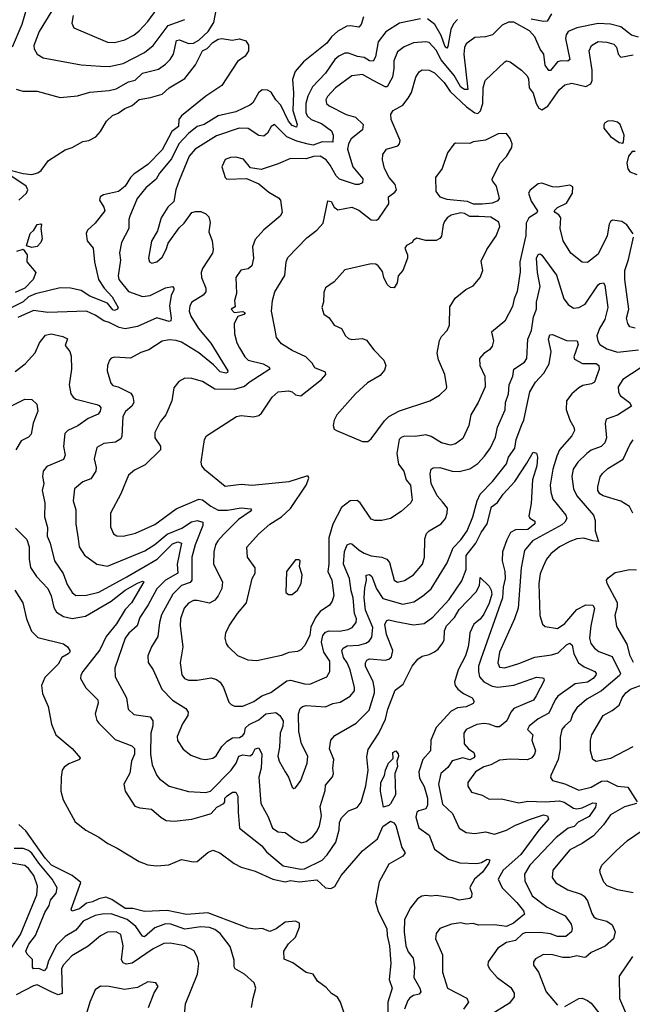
# Model space of a CAD drawing. Extents: x 1690054 to 1842981, y 782881 to 914114.
# Tile 48 of 256: x 1730106 to 1733590, y 804683 to 810282. Entities that reach past the tile are written whole.
import ezdxf

# ---------------------------------------------------------------- set-up
doc = ezdxf.new("R2010")
doc.units = 0

msp = doc.modelspace()

# ---------------------------------------------------------------- linework, layer by layer
at = {"layer": '0CON10XD'}
for points in [[(1730325, 810391.5), (1730216.6, 810215), (1730185.6, 810135), (1730188.1, 810115), (1730204.3, 810085), (1730240, 810065), (1730455, 810025.4), (1730565, 810016.7), (1730615.4, 810015.4), (1730695, 810033.4), (1730815, 810095.8), (1730865.2, 810134.8), (1730950.6, 810249.4), (1731045, 810282.5)], [(1730145, 810346), (1730117.3, 810255), (1730063.8, 810125)], [(1730085, 809886), (1730124.4, 809874.4), (1730204.4, 809874.4), (1730335, 809838.6), (1730435, 809848.5), (1730505, 809869.2), (1730615, 809878.5), (1730655, 809888.5), (1730725, 809928.1), (1730762.6, 809937.4), (1730803.4, 809976.6), (1730895, 810000.7), (1730935, 810029.2), (1730962.1, 810055), (1730980.4, 810085), (1730997, 810163), (1731015, 810166.4), (1731065, 810145.3), (1731095, 810148.2), (1731123.6, 810165), (1731178.2, 810215), (1731210.7, 810265), (1731226.5, 810355)], [(1730409.1, 810305), (1730401.3, 810261.3), (1730414, 810235), (1730605, 810153.9), (1730645, 810151.1), (1730703.7, 810166.3), (1730755, 810192.9), (1730785, 810218.8), (1730835, 810271.5), (1730885, 810340.5)], [(1733130, 810315), (1733105, 810274), (1733085, 810270.4), (1733015, 810283.8)], [(1732061.5, 810298.5), (1732048.2, 810255), (1732035, 810238.6), (1731986.9, 810246.9), (1731965.4, 810244.6), (1731915, 810216.1), (1731879.6, 810185), (1731851.7, 810148.3), (1731718.8, 810041.2), (1731673.1, 809986.9), (1731658, 809942), (1731663.2, 809865), (1731658.7, 809765), (1731682.9, 809685), (1731680, 809670), (1731655, 809680.9), (1731635, 809703.9), (1731591.3, 809795), (1731562, 809825), (1731535, 809869.6), (1731515, 809880.7), (1731485, 809882.7), (1731464.7, 809865.3), (1731431.1, 809808.9), (1731414, 809796), (1731335, 809758.4), (1731234.8, 809735.2), (1731155, 809686.2), (1731115, 809673.8), (1731065, 809634.6), (1731011.6, 809575), (1730969.1, 809490.9), (1730901.2, 809408.8), (1730881.9, 809375), (1730822.1, 809325), (1730772.9, 809265), (1730732, 809165), (1730726.2, 809145), (1730726, 809095), (1730684.2, 809015), (1730673.1, 808956.9), (1730678.8, 808915), (1730666.1, 808826.1), (1730670.4, 808805), (1730725, 808736.2), (1730805, 808708.1), (1730847.3, 808712.7), (1730935, 808757.8), (1730975.5, 808765.5), (1730982.9, 808755), (1730981.5, 808745), (1730966.8, 808713.2), (1730957.6, 808655), (1730968, 808585), (1730965, 808569.2), (1730955, 808565.4), (1730885, 808586), (1730775, 808536.7), (1730705, 808523.7), (1730671.6, 808531.6), (1730615, 808560.4), (1730585, 808568.9), (1730535, 808602.5), (1730485, 808624.2), (1730265, 808617.3), (1730185, 808628.7), (1730095, 808589.1)], [(1732385, 810287.2), (1732265, 810261.8), (1732188.1, 810211.9), (1732144.8, 810155.2), (1732129.8, 810070.3), (1732115, 810045.6), (1732095, 810047.8), (1732065, 810066.2), (1732027.7, 810072.3), (1731975, 810091.2), (1731955, 810090.4), (1731920.5, 810075), (1731898.5, 810055), (1731845, 809977.3), (1731770.7, 809899.3), (1731743.7, 809846.3), (1731732.5, 809805), (1731733.4, 809753.4), (1731740.6, 809735), (1731764, 809714), (1731821.3, 809691.3), (1731879.8, 809649.7), (1731888.7, 809625), (1731886.2, 809585), (1731825, 809586.4), (1731775, 809568.3), (1731746.7, 809573.3), (1731681.1, 809591.1), (1731625.1, 809615.1), (1731555, 809686), (1731536, 809675), (1731515, 809635.8), (1731495, 809620), (1731465, 809622.2), (1731405, 809663.3), (1731353.8, 809665), (1731225, 809621.4), (1731102.9, 809545), (1731070, 809505), (1731012.8, 809367.2), (1730993.9, 809315), (1730981.7, 809248.3), (1730948.5, 809215), (1730910.8, 809155), (1730889.7, 809080.3), (1730855, 809022.5), (1730837.5, 808925), (1730844.3, 808904.3), (1730856.4, 808896.4), (1730886.2, 808905), (1730915, 808930.8), (1730939.5, 808975), (1730949.7, 809010.3), (1731011.9, 809098.1), (1731040.9, 809125), (1731085, 809184.4), (1731105, 809191.9), (1731135, 809190.8), (1731165, 809178), (1731181.2, 809161.2), (1731188.9, 809128.9), (1731182.2, 809075), (1731200, 809025), (1731206.9, 808975), (1731201.4, 808955), (1731145, 808867.5), (1731137.9, 808845), (1731139.5, 808815), (1731164.6, 808755), (1731164.5, 808735), (1731149.4, 808715), (1731084.3, 808675), (1731073.1, 808655), (1731068.6, 808625), (1731078.1, 808595), (1731122.5, 808525), (1731192.2, 808442.2), (1731288.9, 808285), (1731288.1, 808275), (1731278.6, 808271.4), (1731245, 808279.2), (1731208.4, 808318.4), (1731125, 808387.6), (1731025, 808448.5), (1730995, 808457.7), (1730955, 808462), (1730915, 808454.6), (1730839.2, 808405), (1730795, 808390), (1730735, 808357.8), (1730645, 808363.1), (1730625, 808357.1), (1730615.7, 808345), (1730604.4, 808315), (1730603.1, 808285), (1730623.3, 808215), (1730635, 808202.2), (1730665, 808193.5), (1730737.3, 808157.3), (1730750, 808140), (1730754.5, 808105), (1730744.3, 808085), (1730706.7, 808053.3), (1730691.5, 808025), (1730686.6, 807913.4), (1730680.8, 807899.2), (1730651.1, 807878.9), (1730585, 807871.5), (1730545, 807850), (1730530, 807785), (1730540.9, 807735), (1730539.5, 807715), (1730509.6, 807670.4), (1730465.4, 807654.6), (1730417.1, 807615), (1730410.6, 807545), (1730425.6, 807494.4), (1730424.5, 807415), (1730439.1, 807329.1), (1730444.7, 807284.7), (1730475, 807237.8), (1730545, 807186.7), (1730605, 807174.7), (1730818.3, 807261.7), (1730875, 807297.2), (1730945, 807357.2), (1731028.6, 807391.4), (1731083.2, 807426.8), (1731115, 807434.4), (1731146.4, 807425), (1731147.3, 807405), (1731104, 807295), (1731084.8, 807225), (1731084.7, 807095), (1731075, 807081.8), (1731025, 807064.7), (1730976.3, 807015), (1730911.8, 806898.2), (1730900, 806855), (1730891.3, 806775), (1730855, 806715.8), (1730833.6, 806665), (1730836.3, 806626.3), (1730865.6, 806585), (1730913.6, 806475), (1730975, 806412.5), (1731051.2, 806365), (1731064.2, 806345), (1731061.4, 806325), (1731031.7, 806278.3), (1731000.8, 806205), (1731003.2, 806183.2), (1731035, 806134.2), (1731079.7, 806099.7), (1731135, 806078.9), (1731165, 806075.5), (1731205, 806081.9), (1731223.1, 806096.9), (1731255, 806148.2), (1731285, 806178.7), (1731315, 806197.4), (1731355, 806200.5), (1731375, 806211.9), (1731384.7, 806225), (1731390.4, 806255), (1731410.4, 806275), (1731465, 806301.2), (1731505, 806335.2), (1731562.5, 806342.5), (1731584.6, 806325), (1731604.6, 806294.6), (1731602.8, 806265), (1731586.2, 806225), (1731582.5, 806145), (1731573.5, 806093.5), (1731581.1, 806065), (1731615, 806005.8), (1731633.5, 805975), (1731655, 805917.5), (1731665, 805910), (1731675, 805913.8), (1731705, 805956.2), (1731740.5, 806055), (1731743.5, 806095), (1731709.1, 806165), (1731693.8, 806235), (1731690.4, 806335), (1731700, 806365), (1731713.7, 806376.3), (1731735, 806381.3), (1731845, 806375.4), (1731887, 806393), (1731928.5, 806401.5), (1731985.7, 806435), (1732008.9, 806465), (1732010.5, 806485), (1731984.8, 806585), (1731967.4, 806625), (1731946.3, 806655), (1731938.4, 806695), (1731945, 806708.8), (1731968.1, 806721.9), (1732034.4, 806725.6), (1732073.7, 806736.3), (1732092.4, 806747.6), (1732108.8, 806771.2), (1732113.8, 806825), (1732072.5, 806925), (1732064.8, 806995), (1732067.9, 807052.1), (1732077.5, 807095), (1732076.4, 807123.6), (1732095, 807127.6), (1732109.1, 807115), (1732134.8, 807045), (1732171.2, 806991.2), (1732285, 806958.4), (1732348, 806972), (1732397, 807003), (1732446.4, 807045), (1732536.8, 807193.2), (1732570.5, 807279.5), (1732615, 807323.5), (1732649.7, 807375), (1732682, 807455), (1732706.8, 807545), (1732725, 807583.3), (1732795, 807656.2), (1732873.3, 807756.7), (1732886.3, 807795), (1732921.4, 807845), (1732930, 807895), (1732960.9, 807979.1), (1732972.4, 808005), (1733006.2, 808165), (1733039, 808221), (1733087.4, 808272.6), (1733116.2, 808325), (1733128.4, 808395), (1733113.6, 808465), (1733120.6, 808489.4), (1733135, 808492.5), (1733215, 808457.9), (1733275.5, 808455.5), (1733281.2, 808435), (1733256.5, 808365), (1733260.9, 808350.9), (1733306.8, 808326.8), (1733385, 808326.7), (1733399.1, 808315), (1733401.2, 808295), (1733375, 808221.2), (1733358.5, 808211.5), (1733308.3, 808201.7), (1733285, 808188.8), (1733244.8, 808155.2), (1733216.2, 808115), (1733213.8, 808065), (1733233.8, 808005), (1733256.7, 807965), (1733260, 807945), (1733245.4, 807915), (1733176, 807835), (1733160.4, 807800.4), (1733136.8, 807725), (1733122.5, 807635), (1733125.4, 807595), (1733138.2, 807555), (1733211.1, 807465), (1733216.4, 807445), (1733206.1, 807425), (1733189.7, 807410.3), (1733022.2, 807317.8), (1732977.3, 807262.7), (1732957.2, 807165), (1732939.8, 806935), (1732919.4, 806875), (1732833.5, 806685), (1732825.4, 806625), (1732835, 806599.4), (1732865, 806596.1), (1732945, 806620.7), (1733035, 806657.5), (1733129.8, 806669.8)], [(1733625, 810181.4), (1733584.3, 810194.3), (1733525, 810240.2), (1733465.4, 810255.4), (1733395, 810260), (1733273.9, 810236.1), (1733225.3, 810214.7), (1733213.1, 810195), (1733210, 810175), (1733234.3, 810055), (1733223.5, 810046.5), (1733185, 810047.8), (1733165, 810041.6), (1733125, 809993.6), (1733115, 809993.3), (1733095, 810023.3), (1733086.9, 810085), (1733065, 810113.3), (1733034.7, 810185), (1733005, 810217.5), (1732915, 810268.2), (1732885, 810267.3), (1732849.1, 810250.8), (1732795.2, 810194.8), (1732755, 810184.2), (1732695, 810181.2), (1732644.5, 810145), (1732636.1, 810123.9), (1732632.4, 810085), (1732655, 809884.6), (1732635, 809884.5), (1732615, 809897.7), (1732577.2, 809965), (1732503.3, 810053.3), (1732475, 810109.2), (1732435, 810151.2), (1732415.8, 810155.8), (1732345, 810150), (1732292.9, 810127.1), (1732255, 810097.9), (1732233, 810047), (1732234.2, 810005), (1732225.3, 809955), (1732195, 809900.7), (1732185, 809899.5), (1732115, 809936.1), (1732055, 809970.9), (1731995, 809961.8), (1731901.2, 809895), (1731855.4, 809845), (1731846.4, 809825), (1731850.5, 809805), (1731865, 809790.9), (1731962.5, 809742.5), (1732015, 809727.1), (1732059.4, 809685), (1732054.3, 809655), (1731990.3, 809605), (1731975.3, 809575), (1731969.6, 809545), (1732001.1, 809445), (1732057.2, 809377.2), (1732055.2, 809354.8), (1732035, 809345.2), (1732016.2, 809345), (1731924.2, 809374.2), (1731905, 809394.1), (1731872.3, 809455), (1731848.3, 809485), (1731815, 809505.7), (1731776.6, 809503.4), (1731735, 809491.1), (1731645, 809492.7), (1731575, 809462.1), (1731479.3, 809430.7), (1731418.8, 809438.8), (1731378, 809488), (1731335, 809500.8), (1731305, 809498), (1731275, 809486.2), (1731256.2, 809445), (1731274.4, 809385), (1731284.2, 809374.2), (1731395, 809378.8), (1731465, 809348.8), (1731521.7, 809301.7), (1731578, 809268), (1731589.2, 809255), (1731599.2, 809185), (1731587.5, 809165), (1731494, 809086), (1731445, 809032.5), (1731429.8, 808990.2), (1731434.6, 808925), (1731425, 808882.5), (1731405.3, 808864.7), (1731363, 808857), (1731335.4, 808815), (1731338.5, 808725), (1731326.5, 808685), (1731331.7, 808648.3), (1731307.5, 808635), (1731325, 808617.5), (1731375, 808622.5), (1731387.5, 808615), (1731380, 808605), (1731346, 808594), (1731325.5, 808554.5), (1731327.5, 808495), (1731340, 808445), (1731355.3, 808415.3), (1731386.2, 808365), (1731405, 808346.2), (1731490, 808325), (1731524, 808305), (1731528, 808295), (1731410.5, 808219.5), (1731384.1, 808195.9), (1731325, 808179.7), (1731215, 808180), (1731145, 808224.4), (1731085, 808241.1), (1731045, 808242.9), (1731010, 808225), (1730982.4, 808187.6), (1730970.6, 808115), (1730937.5, 808035), (1730904.5, 807995), (1730874.4, 807935), (1730874.5, 807905), (1730905.9, 807855.9), (1730907.3, 807835), (1730819.4, 807750.6), (1730759.1, 807720.9), (1730725, 807691.2), (1730681.5, 807585), (1730621.9, 807475), (1730621.4, 807398.6), (1730638.3, 807358.3), (1730657.4, 807347.4), (1730695, 807345.4), (1730765, 807361.2), (1730875, 807410.6), (1730995, 807500.8), (1731125, 807555.9), (1731145, 807552), (1731191.8, 807515), (1731235, 807492.5), (1731287.3, 807492.7), (1731365.4, 807505.4), (1731420.7, 807500.7), (1731423.8, 807495), (1731417.1, 807485), (1731350.3, 807439.7), (1731265.3, 807355), (1731231.8, 807318.2), (1731219.6, 807295), (1731209.6, 807255), (1731207.5, 807185), (1731259.5, 807085), (1731255, 807046.7), (1731234.4, 807005), (1731215, 806980.6), (1731185.4, 806964.6), (1731115, 806980), (1731095, 806978.7), (1731065, 806964.6), (1731041.4, 806935), (1731021.1, 806875), (1731018.9, 806835), (1731034.1, 806715), (1731018.5, 806625), (1731026.9, 806556.9), (1731042, 806535), (1731065.5, 806525.5), (1731115, 806526.2), (1731195, 806540), (1731225, 806530.5), (1731245.6, 806515), (1731265.5, 806485), (1731295, 806402), (1731307.6, 806387.6), (1731327.9, 806377.9), (1731375, 806378.9), (1731437.1, 806405), (1731483.2, 806436.8), (1731533.5, 806456.5), (1731625, 806523.3), (1731645, 806526.5), (1731725, 806504.7), (1731756.4, 806503.7), (1731852.9, 806545), (1731869.5, 806575), (1731868.9, 806635), (1731834.5, 806685), (1731822.4, 806742.4), (1731829.2, 806780.8), (1731845, 806798.9), (1731865, 806806.7), (1731924.1, 806804.1), (1731974, 806815), (1731995.6, 806825), (1732019.6, 806855), (1732021.6, 806875), (1732010.5, 806905), (1732002.1, 806995), (1731990.3, 807035), (1731980.8, 807105), (1731946.5, 807185), (1731953.1, 807256.9), (1731968, 807295), (1731985, 807304.2), (1731995, 807301.4), (1732035.8, 807265), (1732065, 807249.1), (1732105, 807232.5), (1732165.9, 807225.9), (1732194.2, 807215), (1732208.2, 807195), (1732235, 807094.3), (1732255, 807082.9), (1732295, 807093.8), (1732345, 807125.5), (1732396.7, 807185), (1732407.3, 807225), (1732409.8, 807330.2), (1732420, 807360), (1732434.7, 807375.3), (1732501.9, 807415), (1732526.5, 807445), (1732537.1, 807475), (1732539.1, 807505), (1732511, 807541), (1732480.6, 807575), (1732445.7, 807645), (1732440.6, 807699.4), (1732446.2, 807725), (1732457, 807733), (1732495.4, 807734.6), (1732565, 807714.7), (1732605, 807712.2), (1732665, 807727.1), (1732711.7, 807758.3), (1732749.4, 807800.6), (1732783, 807847), (1732811.2, 807908.8), (1732822.9, 807965), (1732866.6, 808063.4), (1732867.8, 808105), (1732885.4, 808155), (1732889.6, 808205), (1732909.6, 808255), (1732916.3, 808293.7), (1732975.6, 808335), (1732990.4, 808355), (1732995.3, 808465), (1733016.4, 808513.6), (1733027.4, 808592.6), (1733044.7, 808635), (1733044.7, 808675), (1733064.8, 808765), (1733050.5, 808845), (1733045, 808926), (1733055, 808947.1), (1733065, 808950), (1733075, 808941.9), (1733158.2, 808828.2), (1733199.5, 808695), (1733225, 808661.4), (1733255, 808640.6), (1733285, 808645.5), (1733321.1, 808665), (1733395, 808774), (1733405, 808782.5), (1733425.6, 808785.6), (1733432.7, 808772.7), (1733449.7, 808645), (1733433.2, 808576.8), (1733403.4, 808525), (1733388.7, 808485), (1733392.9, 808455), (1733405.5, 808435), (1733445, 808409.5), (1733505, 808390.3), (1733625, 808405.2)], [(1732595, 810282), (1732572.1, 810257.9), (1732557.5, 810225), (1732540.3, 810129.7), (1732535, 810119.4), (1732525, 810127.5), (1732502.5, 810192.5), (1732466.7, 810255), (1732425, 810286.8)], [(1730000.7, 809439.3), (1730125, 809407.5), (1730175, 809402.2), (1730209.7, 809410.3), (1730227.9, 809425), (1730269.8, 809480.2), (1730365, 809542), (1730405, 809554.1), (1730465, 809589.2), (1730498.1, 809595), (1730539.2, 809615), (1730564.6, 809645), (1730600, 809705), (1730633.2, 809736.8), (1730665, 809749.4), (1730703, 809777), (1730745, 809793), (1730785, 809827.4), (1730850.3, 809839.7), (1730915, 809858.6), (1730955.5, 809895), (1731045, 809947.3), (1731105.7, 810024.3), (1731144.8, 810105), (1731172.2, 810117.8), (1731205, 810152.7), (1731235, 810171.1), (1731255, 810175.4), (1731314.4, 810165.6), (1731355, 810172.5), (1731391.7, 810161.7), (1731407, 810137), (1731407.5, 810105), (1731388.8, 810075), (1731345, 810044), (1731255, 809908), (1731165, 809847.3), (1731025, 809734.7), (1731011.4, 809715), (1731009, 809675), (1730971.2, 809645), (1730915, 809541.1), (1730835, 809459.1), (1730755, 809403.4), (1730735.4, 809385), (1730705, 809335.6), (1730667.8, 809305), (1730582, 809285), (1730563.3, 809275), (1730559.1, 809255), (1730584.6, 809215), (1730589.5, 809195), (1730535, 809124), (1730491.2, 809085), (1730484.2, 809065), (1730490, 809025), (1730523.2, 808983.2), (1730530.9, 808905), (1730554.6, 808805), (1730586.6, 808755), (1730631.5, 808705), (1730665.6, 808645), (1730662.5, 808635), (1730645, 808627.5), (1730635, 808632.1), (1730605, 808668.9), (1730505, 808709.2), (1730455, 808740.9), (1730395, 808755.7), (1730335, 808757.4), (1730195, 808722.3), (1730155, 808705.2), (1730125, 808677.3), (1730056.7, 808643.3)], [(1733594.4, 809064.4), (1733559.4, 809115), (1733529.2, 809135), (1733477.6, 809142.4), (1733465.7, 809134.3), (1733458.5, 809118.5), (1733446.8, 809053.2), (1733395, 808948.5), (1733335, 808901.4), (1733305, 808903.8), (1733240.8, 808955), (1733197.1, 809025), (1733179.4, 809095), (1733183.1, 809155), (1733172.6, 809172.6), (1733150, 809185), (1733145.8, 809195), (1733165, 809214.4), (1733215, 809238), (1733250, 809295), (1733250.7, 809330.7), (1733235, 809340), (1733165, 809328.9), (1733135, 809330.6), (1733075, 809352.5), (1733055, 809348), (1733008.6, 809311.4), (1732999.5, 809295), (1733015, 809249.2), (1733050.8, 809195), (1733046.2, 809183.8), (1733000.9, 809155), (1732985.3, 809125), (1732983.4, 809055), (1732950.5, 808905), (1732951.5, 808848.5), (1732935, 808736.2), (1732917.9, 808695), (1732909.2, 808650.8), (1732865, 808568), (1732788.6, 808505), (1732799.4, 808455), (1732791.9, 808425), (1732777.5, 808405), (1732745, 808384.2), (1732720.8, 808355), (1732722.9, 808315), (1732751.5, 808255), (1732752.5, 808195), (1732712.7, 808105), (1732670.8, 808035), (1732659.1, 807975), (1732625, 807900.8), (1732585, 807869.5), (1732555, 807863.1), (1732505, 807876.2), (1732445, 807911.8), (1732415, 807920.4), (1732355, 807911.8), (1732295, 807913.2), (1732275, 807906.5), (1732263.8, 807895), (1732250.5, 807815), (1732260, 807755), (1732290, 807715), (1732304.5, 807665), (1732329.1, 807635), (1732335, 807567.5), (1732337.5, 807552.5), (1732330, 807535), (1732275, 807485.6), (1732215, 807445.5), (1732165, 807433.8), (1732125, 807433.6), (1732105, 807441.9), (1732041.1, 807535), (1732025, 807547.5), (1731985, 807546.4), (1731935, 807507.3), (1731885.9, 807414.1), (1731863.4, 807335), (1731864.4, 807185), (1731858.3, 807145), (1731880.7, 807095), (1731892.2, 807007.8), (1731882.2, 806975), (1731866.8, 806953.2), (1731815, 806916.1), (1731787.8, 806882.2), (1731762, 806828), (1731755, 806781.9), (1731726.4, 806723.7), (1731705, 806698.9), (1731685, 806689.6), (1731636.9, 806683.1), (1731595, 806665.6), (1731455, 806635.6), (1731405, 806639.4), (1731345.5, 806665.5), (1731294, 806715), (1731281.4, 806735), (1731274.4, 806764.4), (1731278.6, 806795), (1731297.1, 806835), (1731344.7, 806905.3), (1731396.1, 806965), (1731428.6, 807105), (1731445.2, 807135), (1731444.7, 807165), (1731402.1, 807225), (1731397.5, 807282.5), (1731464, 807356), (1731527.6, 807412.4), (1731595, 807455.6), (1731645, 807502.2), (1731735.2, 807634.8), (1731749.4, 807675), (1731746.7, 807686.7), (1731737, 807687), (1731635.8, 807654.2), (1731426.9, 807633.1), (1731365, 807639.2), (1731275, 807626.9), (1731160.3, 807720.3), (1731141.2, 807745), (1731138, 807765), (1731157.5, 807895), (1731168, 807915), (1731338.8, 808025), (1731365, 808030.9), (1731435, 808023.2), (1731465, 808031.1), (1731480.6, 808045), (1731541.9, 808135), (1731575, 808165.6), (1731635, 808171.9), (1731655, 808165.6), (1731675, 808148), (1731705, 808142.5), (1731822.5, 808235), (1731846.7, 808265), (1731845, 808276.7), (1731785, 808302.5), (1731768.6, 808328.6), (1731732.5, 808365), (1731655, 808401.4), (1731595, 808438.6), (1731565.6, 808475), (1731556.8, 808526.8), (1731537.1, 808625), (1731542.9, 808685), (1731557.1, 808735), (1731613, 808827), (1731620.9, 808905), (1731631.1, 808928.9), (1731738.6, 809041.4), (1731794.6, 809085.4), (1731831.9, 809125), (1731858.3, 809251.7), (1731877.7, 809247.7), (1731893.3, 809215), (1731915, 809200), (1731994.1, 809215.9), (1732035, 809198.6), (1732105, 809142.9), (1732135, 809142), (1732148.3, 809151.7), (1732204.3, 809235), (1732204, 809275), (1732240, 809300), (1732248.5, 809315), (1732240.4, 809345), (1732206.2, 809385), (1732180.4, 809435), (1732169.5, 809485), (1732171.4, 809515), (1732192, 809545), (1732255.3, 809564.7), (1732265.6, 809575), (1732268.5, 809595), (1732217.8, 809715), (1732217.1, 809745), (1732230, 809765), (1732284.1, 809795.9), (1732314.7, 809835.3), (1732333, 809867), (1732359.4, 809955), (1732377.5, 809985), (1732395, 809997.1), (1732435, 809994.5), (1732465, 809979.6), (1732519.7, 809925), (1732553.1, 809873.1), (1732645.8, 809785.8), (1732695, 809751.2), (1732711.4, 809748.6), (1732727, 809763), (1732740.2, 809805), (1732741.6, 809895), (1732753.5, 809936.5), (1732865, 810042), (1732875, 810047.1), (1732895, 810042.9), (1732960, 809995), (1732991.6, 809961.6), (1732999.2, 809945), (1733003.9, 809895), (1733025, 809864), (1733043.8, 809805), (1733058.8, 809778.8), (1733075, 809770), (1733109.7, 809790.3), (1733175, 809885.6), (1733205, 809910.9), (1733245, 809920.4), (1733325, 809901.4), (1733353.7, 809916.3), (1733361.9, 809935), (1733361.9, 809995), (1733344.5, 810105), (1733357.1, 810135), (1733395, 810156.9), (1733445, 810154.6), (1733485, 810143.1), (1733499.5, 810125), (1733509.5, 810085), (1733525, 810067.8), (1733595, 810082.3)], [(1733535, 809580), (1733540, 809585), (1733542.5, 809625), (1733520, 809685), (1733505, 809698.8), (1733475, 809706.2), (1733450, 809705), (1733434.1, 809695.9), (1733427, 809683), (1733427.5, 809665), (1733465, 809617.5), (1733515, 809583.3), (1733535, 809580)], [(1732735, 809234.2), (1732795, 809240.5), (1732826.3, 809253.7), (1732833.5, 809265), (1732818.1, 809335), (1732794.6, 809364.6), (1732793.1, 809375), (1732835.8, 809464.2), (1732875, 809503.8), (1732904, 809555), (1732905.8, 809575), (1732895.5, 809605.5), (1732875, 809633.8), (1732827.3, 809632.7), (1732755, 809597.1), (1732685, 809588), (1732665, 809578), (1732585, 809578.8), (1732575, 809573.8), (1732538.6, 809525), (1732508.6, 809435), (1732470, 809385), (1732471.4, 809305), (1732495.6, 809275), (1732535, 809261.4), (1732650.2, 809250.2), (1732684.7, 809234.7), (1732735, 809234.2)], [(1733605, 809532.5), (1733588.3, 809531.7), (1733567.5, 809505), (1733558.8, 809465), (1733563.6, 809433.6), (1733576.4, 809416.4), (1733615, 809401.2)], [(1730100.3, 809255), (1730144.6, 809295), (1730151.8, 809315), (1730142.5, 809335), (1730010, 809425)], [(1732055, 807882.5), (1732085, 807883.3), (1732105, 807898.8), (1732179.5, 808000.5), (1732205, 808025.6), (1732265, 808057.5), (1732438.8, 808115), (1732492.4, 808147.6), (1732532.5, 808185), (1732535.6, 808195), (1732524.2, 808265), (1732488.2, 808348.2), (1732480.8, 808385), (1732492.3, 808457.7), (1732505, 808480.8), (1732536.9, 808515), (1732550, 808545), (1732552, 808648), (1732582.5, 808697.5), (1732643.4, 808746.6), (1732685, 808768.8), (1732723.8, 808815), (1732738.8, 808855), (1732730.5, 808909.5), (1732761.9, 808975), (1732815, 809053.3), (1732836.4, 809105), (1732831.1, 809131.1), (1732785, 809159.1), (1732717.6, 809162.4), (1732665, 809162.7), (1732635, 809180), (1732615, 809183.9), (1732559.7, 809170.3), (1732537.1, 809155), (1732522.5, 809135), (1732514, 809115), (1732505, 809050), (1732495, 809036.7), (1732475, 809026.7), (1732415, 809026.7), (1732365, 809038.8), (1732345, 809027.5), (1732337.5, 809015), (1732305, 808998.6), (1732296.8, 808983.2), (1732310.5, 808945), (1732311.1, 808925), (1732285.5, 808855), (1732258.5, 808825), (1732253.1, 808785), (1732235, 808757.5), (1732215, 808758.6), (1732195, 808776), (1732176.7, 808815), (1732169.1, 808849.1), (1732145, 808882.5), (1732131.7, 808891.7), (1732105, 808893.3), (1731955, 808859.2), (1731895, 808791.2), (1731845, 808756.7), (1731835, 808730), (1731834, 808675), (1731824, 808645), (1731835, 808606.7), (1731866.6, 808586.6), (1731895, 808544), (1731935, 808526.2), (1731958.6, 808485), (1731975, 808468.6), (1731995, 808463.3), (1732055, 808468.9), (1732078.5, 808458.5), (1732119.5, 808405), (1732176.7, 808345), (1732187.3, 808315), (1732181.2, 808288.8), (1732155, 808258.9), (1732083, 808217), (1732015.8, 808155), (1731910, 808035), (1731893.8, 808005), (1731888.8, 807975), (1731894.2, 807954.2), (1731907.5, 807945), (1732055, 807882.5)], [(1730175, 808985.6), (1730144, 808995), (1730164.4, 809065.6), (1730185.8, 809084.2), (1730205, 809116.2), (1730225, 809120), (1730230, 809115), (1730226.2, 809095), (1730234, 809035), (1730226.2, 809015), (1730205, 808992), (1730175, 808985.6)], [(1733605, 808527.8), (1733575.6, 808535.6), (1733563.5, 808553.5), (1733557.5, 808585), (1733570.4, 808635), (1733547.2, 808805), (1733547.6, 808855), (1733567.3, 808917.3), (1733595.5, 809045)], [(1730090, 808965), (1730126.1, 808976.1), (1730148.9, 808945), (1730145.8, 808905), (1730198, 808845), (1730181.4, 808805), (1730135, 808755.6), (1730079.6, 808730.4)], [(1730079.3, 808280.7), (1730136, 808324), (1730192.8, 808387.2), (1730218.2, 808445), (1730252.4, 808487.6), (1730285, 808495.6), (1730351.2, 808481.2), (1730377, 808467), (1730365, 808430), (1730390, 808395), (1730397.8, 808367.8), (1730399.5, 808295), (1730387.5, 808205), (1730396.7, 808155), (1730409.4, 808135), (1730425, 808124.6), (1730544, 808094), (1730557.6, 808087.6), (1730566.2, 808075), (1730563.6, 808055), (1730551.5, 808038.5), (1730495.3, 808014.7), (1730437.2, 807972.8), (1730379.2, 807945), (1730362.2, 807927.8), (1730354.6, 807855.4), (1730363.5, 807805), (1730355, 807780), (1730259.4, 807740.6), (1730238.6, 807715), (1730235.5, 807685), (1730242.3, 807645), (1730233.5, 807605), (1730248.2, 807535), (1730247.7, 807455), (1730263.2, 807395), (1730261.2, 807345), (1730279.6, 807305), (1730303.8, 807205), (1730352.3, 807132.2), (1730375, 807069.4), (1730404.7, 807024.7), (1730425, 807008.5), (1730485, 807008.7), (1730555, 807025.8), (1730714.3, 807114.3), (1730886.9, 807215), (1730975, 807300.6), (1731005, 807312.8), (1731026.7, 807305), (1731001.3, 807185), (1731005.1, 807134.9), (1730934.8, 807095), (1730885.2, 807044.8), (1730836.4, 806955), (1730788, 806882), (1730772.9, 806835), (1730725.9, 806794.1), (1730704.7, 806765), (1730647.3, 806595), (1730649.1, 806545), (1730712.5, 806425), (1730722.2, 806362.2), (1730755, 806331.8), (1730846.8, 806316.8), (1730863.5, 806295), (1730863.1, 806266.9), (1730851.6, 806225), (1730850.5, 806105), (1730859.5, 806045), (1730886.4, 805985), (1730900, 805965), (1730955, 805924.3), (1731065, 805893.7), (1731165, 805887.8), (1731191.1, 805895), (1731308.4, 806015), (1731336.3, 806055), (1731352.1, 806095), (1731375, 806100.8), (1731415, 806095.8), (1731430.3, 806105), (1731445, 806136.7), (1731465, 806141.5), (1731482.8, 806105), (1731478.1, 806025), (1731465.3, 805975.3), (1731477.8, 805825), (1731519.3, 805749.3), (1731544, 805685), (1731575, 805664.5), (1731615, 805660.6), (1731670.5, 805620.5), (1731708, 805602)], [(1733635, 808300.8), (1733535, 808236.2), (1733509.5, 808195), (1733510.5, 808165), (1733520, 808145), (1733574.4, 808105), (1733584.2, 808085), (1733505, 808033.8), (1733440.2, 808009.8), (1733434.5, 807985.5), (1733442.1, 807905), (1733432.7, 807875), (1733412.2, 807855), (1733356.1, 807833.9), (1733330.5, 807815), (1733279.6, 807765), (1733254.1, 807725), (1733246.5, 807685), (1733255.3, 807615), (1733274.7, 807575), (1733368.1, 807465), (1733377.7, 807435), (1733377.8, 807375), (1733396.7, 807315), (1733365, 807318.1), (1733314.5, 807334.5), (1733275, 807330), (1733235, 807315.4), (1733175, 807284.6), (1733125.4, 807245), (1733101.8, 807215), (1733081.9, 807171.9), (1733065, 807130), (1733057.9, 807075), (1733063.7, 806893.7), (1733078, 806845), (1733095, 806830.6), (1733165, 806820.9), (1733205, 806848.6), (1733275, 806927.2), (1733325, 806955.3), (1733365, 806951.9), (1733375.5, 806935), (1733352.9, 806835), (1733346.8, 806765), (1733353.1, 806735), (1733375, 806707.5), (1733399.9, 806689.9), (1733475, 806660), (1733522.9, 806565), (1733517.1, 806552.9), (1733413.8, 806466.2), (1733331.7, 806418.3), (1733275, 806368.8), (1733251.1, 806335), (1733238.5, 806295), (1733205, 806267.3), (1733189.1, 806245), (1733179.3, 806200.7), (1733180, 806135), (1733168.2, 806075), (1733125.7, 805985), (1733125, 805972.5), (1733135.5, 805955.5), (1733206.8, 805936.8), (1733285, 805900.5), (1733355, 805917.6), (1733415, 805952.5), (1733445, 805953.4), (1733505, 805923.8), (1733565, 805916.9), (1733617.5, 805835)], [(1730001.7, 808058.3), (1730135.4, 808124.6), (1730175, 808121.5), (1730203.3, 808095), (1730209.3, 808055), (1730182, 807988), (1730170, 807925), (1730155, 807907.8), (1730115, 807887.5), (1730083.6, 807835)], [(1733592.2, 807475), (1733574.6, 807514.6), (1733524.7, 807544.7), (1733423.7, 807573.7), (1733405, 807585.8), (1733394.5, 807605), (1733392.9, 807625), (1733407, 807683), (1733419.2, 807700.8), (1733449.8, 807730.2), (1733538, 807782), (1733575.7, 807865), (1733595, 807892.5)], [(1731708, 805602), (1731735, 805609.4), (1731772.7, 805637.3), (1731796.2, 805665), (1731811.2, 805698.8), (1731822.5, 805755), (1731815, 805807.5), (1731842, 805898), (1731845, 805930), (1731885, 805977.1), (1731891.2, 805995), (1731886.2, 806025), (1731892.9, 806075), (1731867.8, 806135), (1731875.7, 806185), (1731898.3, 806211.7), (1732018.8, 806281.2), (1732092.9, 806355), (1732123.3, 806455), (1732124.4, 806475), (1732115.9, 806515.9), (1732072, 806605), (1732071.4, 806625), (1732080.8, 806639.2), (1732095, 806646.8), (1732185, 806639.4), (1732205, 806646.1), (1732220.2, 806659.7), (1732227.3, 806695), (1732192.5, 806785), (1732182.8, 806845), (1732193.1, 806865), (1732205, 806869.6), (1732245, 806859.3), (1732345, 806840.7), (1732405, 806848.8), (1732455, 806884.5), (1732548.6, 806985), (1732619.2, 807090.8), (1732643.9, 807156.1), (1732645, 807235.5), (1732699.6, 807305), (1732730.3, 807365), (1732764.8, 807415), (1732788.9, 807511.1), (1732823.7, 807536.3), (1732855, 807583.5), (1732920.8, 807655), (1732990.6, 807759.4), (1733025, 807822.5), (1733045, 807817.5), (1733050.5, 807795), (1733045.8, 807745), (1733022.8, 807665), (1733015, 807530.6), (1733001.2, 807461.2), (1733007.7, 807447.7), (1733035, 807431.2), (1733034.4, 807415), (1732995, 807383.8), (1732925, 807380.5), (1732896.2, 807365), (1732875.3, 807325), (1732851.2, 807255), (1732849.2, 807205), (1732864.2, 807144.2), (1732866.8, 807105), (1732855.2, 807055), (1732851.9, 806995), (1732728.1, 806645), (1732715.7, 806605), (1732714.8, 806574.8), (1732720.4, 806545), (1732746.1, 806516.1), (1732792.3, 806492.3), (1732825, 806486.1), (1732915, 806498.2), (1733045, 806543), (1733079, 806539), (1733086.9, 806535), (1733088.2, 806525), (1733043.5, 806436.5), (1733026.8, 806413.2), (1732915.2, 806364.8), (1732898.9, 806345), (1732875.2, 806294.8), (1732835, 806260.9), (1732815, 806260), (1732775, 806276.7), (1732745, 806280.3), (1732705, 806273.8), (1732644.2, 806245), (1732631.1, 806225), (1732633.8, 806165), (1732658.8, 806135), (1732688.8, 806115), (1732694, 806095), (1732688, 806085), (1732665, 806073.1), (1732625, 806085.5), (1732565, 806067), (1732540.1, 806029.9), (1732500.2, 805995), (1732488, 805935), (1732511, 805821), (1732567.4, 805767.4), (1732605.4, 805685.4), (1732645, 805660), (1732695, 805653.5), (1732755, 805663.6), (1732805, 805651.5), (1732875, 805673.1), (1732920.8, 805699.2), (1733005, 805734.2), (1733085, 805761.2), (1733107.8, 805755), (1733112.9, 805735), (1733057.5, 805672.5), (1732955, 805535.2), (1732855.9, 805445), (1732827.2, 805395), (1732848.8, 805345), (1732932.3, 805262.3), (1732971.3, 805215), (1732976.2, 805195), (1732913.2, 805145), (1732875, 805126), (1732805, 805135.9), (1732715, 805132.8), (1732685, 805142), (1732645, 805139.3), (1732615, 805146.1), (1732560.5, 805139.5), (1732495, 805114), (1732474.2, 805085), (1732470, 805055), (1732511.1, 804965), (1732510, 804865), (1732538.8, 804775), (1732648, 804718), (1732658.9, 804695), (1732628.8, 804655)], [(1730081.1, 807391.1), (1730146.7, 807326.7), (1730158.9, 807285), (1730159.1, 807215), (1730166.5, 807166.5), (1730200.9, 807115), (1730266.5, 807046.5), (1730285.3, 807005), (1730298.9, 806938.9), (1730315, 806913.6), (1730355, 806888.7), (1730405, 806876.9), (1730479.3, 806890.7), (1730625, 806976), (1730705, 807038), (1730775, 807077.4), (1730805, 807088.9), (1730812, 807085), (1730741.6, 806965), (1730705, 806928.2), (1730656.6, 806846.6), (1730597.2, 806775), (1730560.8, 806699.2), (1730464.4, 806575), (1730453.1, 806555), (1730450.8, 806535), (1730482, 806482), (1730549.4, 806415), (1730551.1, 806395), (1730534.4, 806335), (1730545, 806296.7), (1730555, 806282.5), (1730649.2, 806189.2), (1730742.8, 806152.8), (1730758, 806138), (1730758.7, 806105), (1730740.8, 806065), (1730731.9, 805998.1), (1730698.8, 805935), (1730705.8, 805895), (1730760.5, 805810.5), (1730789.5, 805799.5), (1730855, 805792.2), (1730910, 805745), (1730938.3, 805728.3), (1730985, 805723.6), (1731084.6, 805735.4), (1731165, 805757.9), (1731195, 805768.4), (1731226.3, 805805), (1731266.5, 805825), (1731273.1, 805835), (1731271.8, 805855), (1731285, 805869.3), (1731315, 805888.9), (1731335, 805890), (1731346.7, 805866.7), (1731347.3, 805775), (1731356.5, 805685), (1731483.3, 805585), (1731509.9, 805549.9), (1731605, 805470.8), (1731705, 805452.5), (1731725.8, 805454.2), (1731825, 805502.4), (1731855, 805533.1), (1731904.2, 805605), (1731921.6, 805675), (1731925, 805717.5), (1731935, 805743.8), (1731975, 805784.2), (1732025, 805801.4), (1732047.2, 805832.8), (1732073.6, 805925), (1732087.5, 806015), (1732080.5, 806089.5), (1732087.1, 806132.9), (1732148.6, 806225), (1732186.4, 806303.6), (1732198.7, 806361.3), (1732240.8, 806469.2), (1732286.1, 806503.9), (1732338.1, 806605), (1732369.4, 806645), (1732395, 806661.8), (1732435, 806671.8), (1732465, 806688.2), (1732485, 806703.3), (1732512.2, 806737.8), (1732520.3, 806755), (1732522.5, 806807.5), (1732533.3, 806835), (1732577.6, 806882.4), (1732605, 806928), (1732701.5, 807028.5), (1732720, 807065), (1732725, 807110), (1732775, 807060.8), (1732787.8, 807037.8), (1732790, 807015), (1732775, 806963.5), (1732745, 806901.9), (1732725, 806873), (1732688.2, 806845), (1732666.2, 806795), (1732661.1, 806755)], [(1731635, 807012.5), (1731655, 807013.3), (1731685, 807037.5), (1731706, 807075), (1731711.2, 807125), (1731697, 807173), (1731700, 807205), (1731695, 807210), (1731675, 807210), (1731623.8, 807145), (1731620, 807025), (1731635, 807012.5)], [(1733596.1, 806626.1), (1733577.8, 806665), (1733561, 806731), (1733500.7, 806830.7), (1733491.3, 806895), (1733505.2, 806944.8), (1733504.7, 806965), (1733445.8, 807075), (1733443.8, 807095), (1733451.7, 807108.3), (1733492, 807138), (1733574.7, 807155.3), (1733613.4, 807153.4)], [(1730077.4, 807037.4), (1730122.9, 806965), (1730144.6, 806874.6), (1730171.9, 806805), (1730208.2, 806768.2), (1730355, 806731.9), (1730378, 806715), (1730391.2, 806695), (1730391.2, 806685), (1730381.2, 806675), (1730345, 806655.7), (1730325, 806617.8), (1730248, 806542), (1730230.4, 806495), (1730235, 806450), (1730267.3, 806377.3), (1730286.4, 806276.4), (1730312, 806215), (1730405, 806138), (1730450, 806085), (1730445.7, 806074.3), (1730385, 806051.1), (1730358.5, 806031.5), (1730346.4, 806013.6), (1730341.1, 805975), (1730339.4, 805895), (1730352.9, 805845), (1730420.9, 805720.9), (1730482.4, 805672.4), (1730555, 805634), (1730606.8, 805596.8), (1730660.9, 805570.9), (1730784.6, 805494.6), (1730835, 805477.1), (1730885, 805470.9), (1730953.4, 805476.6), (1731025, 805506), (1731092.7, 805492.7), (1731115, 805496), (1731175, 805546.2), (1731205, 805559.2), (1731243.3, 805545), (1731325, 805483.1), (1731365, 805462.2), (1731445, 805440.6), (1731545.3, 805395.3), (1731615, 805378.8), (1731645, 805386.5), (1731695, 805380.2), (1731795, 805390.5), (1731845, 805346.2), (1731875, 805341.1), (1731897.5, 805352.5), (1731934.6, 805415.4), (1732054.8, 805555.2), (1732140.5, 805625), (1732171.2, 805695), (1732215, 805724.5), (1732234.3, 805715), (1732245, 805699.2), (1732279.5, 805575), (1732298.6, 805545), (1732284.4, 805525), (1732205, 805479.6), (1732149.5, 805380.5), (1732128.6, 805265), (1732145, 805211.5), (1732193.3, 805115), (1732194.6, 805075), (1732208.9, 805015), (1732216.3, 804915), (1732207.6, 804825), (1732224.6, 804775), (1732200, 804695), (1732198.9, 804635)], [(1732661.1, 806755), (1732656.7, 806715), (1732640.8, 806665), (1732599.4, 806585), (1732578.8, 806515), (1732582.5, 806495), (1732596.9, 806475), (1732629.5, 806449.5), (1732679.2, 806425), (1732690.8, 806405), (1732685, 806394.4), (1732644, 806375), (1732595, 806368.7), (1732559.1, 806350.9), (1732475, 806258), (1732444.5, 806185), (1732441.5, 806125), (1732397.5, 806075), (1732376.1, 806005), (1732378.5, 805968.5), (1732405, 805922), (1732424.5, 805855), (1732424.6, 805815), (1732415, 805794.6), (1732375.9, 805784.1), (1732365, 805775.6), (1732357.6, 805747.6), (1732375, 805685.8), (1732434.7, 805644.7), (1732465, 805564.5), (1732545, 805508.9), (1732608.1, 805488.1), (1732705, 805483.1), (1732731.3, 805488.7), (1732765, 805509.2), (1732780, 805505), (1732774.2, 805485), (1732737.4, 805435), (1732692.5, 805395), (1732668.8, 805355), (1732666.5, 805345), (1732677.5, 805315), (1732675, 805293.3), (1732665, 805284), (1732605, 805274.5), (1732565, 805288.5), (1732475, 805301.5), (1732445, 805297.8), (1732415, 805302.5), (1732392.7, 805297.3), (1732368, 805282), (1732328.1, 805231.9), (1732294.5, 805165), (1732291.8, 805095), (1732301.8, 805015), (1732315, 804981.9), (1732342.9, 804945), (1732351.5, 804895), (1732347.1, 804835), (1732382.1, 804775), (1732386.2, 804755), (1732378.3, 804741.7), (1732345, 804733.3), (1732325, 804720.9), (1732312.8, 804705), (1732293.2, 804655)], [(1733129.8, 806669.8), (1733168.4, 806681.6), (1733215, 806727.3), (1733235, 806735.7), (1733246.9, 806725), (1733256.8, 806675), (1733283.8, 806625), (1733315, 806601.8), (1733377.1, 806575), (1733384.4, 806565), (1733381.8, 806555), (1733366.4, 806535), (1733334.4, 806515), (1733265, 806504.7), (1733166.7, 806435), (1733151.3, 806415), (1733115, 806339.1), (1733054, 806306), (1733003.9, 806265), (1732994.2, 806245), (1733024.4, 806215), (1733017.5, 806185), (1733039.5, 806125), (1733033.8, 806105), (1733017.8, 806085), (1732993.2, 806073.2), (1732895, 806076.2), (1732835, 806070.8), (1732785, 806045.4), (1732745, 806033.3), (1732697.7, 806005), (1732654.5, 805945), (1732653.9, 805923.9), (1732675, 805890), (1732735, 805871.9), (1732775, 805848.9), (1732845, 805851.5), (1732945, 805829.1), (1732995, 805838.2), (1733095, 805834.4), (1733175, 805841), (1733202.2, 805832.2), (1733255, 805798.8), (1733275, 805794.7), (1733305, 805800), (1733365, 805827.8), (1733385, 805826.2), (1733380, 805805), (1733345, 805751.2), (1733280.9, 805719.1), (1733258.1, 805695), (1733224.5, 805685.5), (1733157.5, 805632.5), (1733006.6, 805475), (1732977, 805423), (1732978.2, 805385), (1733020.9, 805300.9), (1733105.7, 805235.7), (1733207, 805187), (1733241.2, 805138.8), (1733247.5, 805115), (1733244.5, 805095.5), (1733211.2, 805068.8), (1733165, 805068.1), (1733125, 805084.3), (1733065, 805091.4), (1732980.9, 805089.1), (1732965, 805083.8), (1732925, 805046.1), (1732875, 805033.8), (1732825, 805002.5), (1732769.2, 804925), (1732767.1, 804905), (1732776.9, 804885), (1732821.5, 804835), (1732898.1, 804778.1), (1732916.9, 804746.9), (1732917.9, 804725), (1732891, 804689), (1732786.2, 804625)], [(1733593, 806147), (1733465, 806081.5), (1733385, 806064.4), (1733366, 806075), (1733351.1, 806125), (1733352.7, 806185), (1733360, 806215), (1733424.6, 806325), (1733475, 806352.9), (1733515.8, 806385), (1733531.1, 806425), (1733552.2, 806455), (1733579.2, 806475), (1733660.8, 806505)], [(1732175, 805804.6), (1732157.1, 805895), (1732159.8, 805945), (1732180.5, 805985), (1732185.7, 806015), (1732202.9, 806055), (1732229.2, 806080.8), (1732228, 806115), (1732245, 806123.8), (1732258, 806108), (1732260, 806095), (1732250, 806065), (1732254.2, 806035), (1732239.2, 805995), (1732242.3, 805875), (1732215, 805823.5), (1732205, 805814), (1732175, 805804.6)], [(1733613.3, 805825), (1733544.7, 805805.3), (1733465, 805760.5), (1733426.4, 805703.6), (1733369, 805641), (1733305, 805596.7), (1733235, 805560.6), (1733136.9, 805445), (1733134.4, 805404.4), (1733154.5, 805374.5), (1733223.3, 805333.3), (1733298.8, 805308.8), (1733315, 805298.5), (1733335, 805271.4), (1733358.8, 805198.8), (1733370.8, 805180.8), (1733385, 805171.1), (1733445.4, 805155.4), (1733475.6, 805135), (1733491.5, 805095), (1733482.2, 805055), (1733435, 805014.7), (1733355, 804977.1), (1733325, 804951.2), (1733315, 804948.6), (1733275, 804958.7), (1733235, 804949.1), (1733195, 804949.6), (1733135, 804965.4), (1733085, 804967.1), (1733038.3, 804941.7), (1733027.1, 804925), (1733027.1, 804905), (1733055.6, 804865), (1733100, 804755), (1733165, 804678.9)], [(1731956.1, 804616.1), (1731930.8, 804695), (1731912.9, 804722.9), (1731879.4, 804745), (1731848.2, 804778.2), (1731800, 804815), (1731775, 804854.3), (1731734.6, 804864.6), (1731658.8, 804918.8), (1731610.5, 804940.5), (1731608.8, 804985), (1731635, 805026.5), (1731673.6, 805065), (1731697.7, 805122.3), (1731697.6, 805145), (1731675, 805156.2), (1731615, 805151), (1731565, 805112.3), (1731528, 805098), (1731485, 805114), (1731445, 805110.6), (1731405, 805116.5), (1731355.4, 805135.4), (1731175, 805203.6), (1731054, 805194), (1730945, 805216.2), (1730815, 805210), (1730748.6, 805228.6), (1730705, 805228.6), (1730630, 805280), (1730595, 805291.5), (1730555, 805283.5), (1730520, 805265), (1730485, 805258.1), (1730445, 805225.6), (1730402.3, 805212.3), (1730398.8, 805225), (1730454.3, 805375), (1730404.6, 805415), (1730286.6, 805475), (1730250.1, 805515), (1730139.8, 805669.8), (1730101.1, 805705)], [(1733498.1, 805555), (1733563.1, 805615), (1733645, 805670.9)], [(1731423.8, 804665), (1731432.6, 804717.4), (1731449.2, 804775), (1731440, 804805), (1731383.3, 804855), (1731330.8, 804885), (1731325.6, 804895.6), (1731326.2, 804935), (1731302, 805012), (1731245, 805085.3), (1731215, 805108.9), (1731185, 805119.7), (1731135, 805122.8), (1731045, 805110.6), (1730965, 805139.2), (1730935, 805140.5), (1730875, 805118.8), (1730815, 805067.7), (1730805, 805070.5), (1730765.5, 805125.5), (1730716.9, 805165), (1730625, 805196.7), (1730574.3, 805195.7), (1730535, 805187.5), (1730466.8, 805155), (1730425.1, 805104.9), (1730365, 805069.2), (1730315, 805020), (1730269.5, 804930.5), (1730257.8, 804887.8), (1730245, 804873.3), (1730215, 804886.6), (1730185, 804885.8), (1730178.1, 804895), (1730178.9, 804938.9), (1730147.8, 804967.8), (1730140.6, 804985), (1730156.8, 805025), (1730194.9, 805075.1), (1730249.4, 805205), (1730273.5, 805245), (1730281.3, 805275), (1730312.8, 805315), (1730318.2, 805345), (1730290.3, 805395), (1730214.5, 805485), (1730175, 805542.5), (1730155, 805557.7), (1730125, 805568.7), (1730075, 805569.3)], [(1733595, 805316.9), (1733504.6, 805334.6), (1733447.4, 805357.4), (1733427.6, 805377.6), (1733408.6, 805425), (1733404.3, 805445), (1733417.1, 805475), (1733498.1, 805555)], [(1730060, 805005), (1730110.2, 805080.2), (1730203.7, 805305), (1730207.4, 805355), (1730186, 805415), (1730155, 805455.9), (1730135, 805471.6), (1730045, 805487.6)], [(1731041.8, 804605), (1731048.1, 804685), (1731116, 804855), (1731123.9, 804915), (1731117.6, 804947.6), (1731097, 804987), (1731045, 805015.4), (1730961.4, 805031.4), (1730925, 805029.2), (1730865, 804998.4), (1730745, 804917.5), (1730711.9, 804911.9), (1730695, 804918.9), (1730685.4, 804935.4), (1730693.9, 805015), (1730680.6, 805080.6), (1730655, 805095.9), (1730605, 805093.1), (1730565, 805072.5), (1730495, 805014.7), (1730401.4, 804958.6), (1730352.9, 804905), (1730343.3, 804885), (1730347.9, 804745), (1730325, 804736.9), (1730284.5, 804754.5), (1730205, 804793.3), (1730185, 804788.9), (1730085, 804737.9)], [(1733612.7, 804562.7), (1733585.3, 804575.3), (1733570, 804595), (1733518.2, 804715), (1733516.7, 804843.3), (1733592.2, 804955)], [(1730837.9, 804665), (1730871.2, 804748.8), (1730892.5, 804785), (1730880, 804805), (1730835, 804810.8), (1730775, 804778.6), (1730702.1, 804767.9), (1730615, 804784.2), (1730565, 804786), (1730534.2, 804765), (1730503.9, 804696.1), (1730483.9, 804625)], [(1733205, 804671.2), (1733285, 804716.7), (1733305, 804717.3), (1733335.2, 804705.2), (1733355, 804690.5), (1733399.4, 804635)]]:
    msp.add_lwpolyline(points, dxfattribs=at)

doc.saveas('drawing.dxf')
